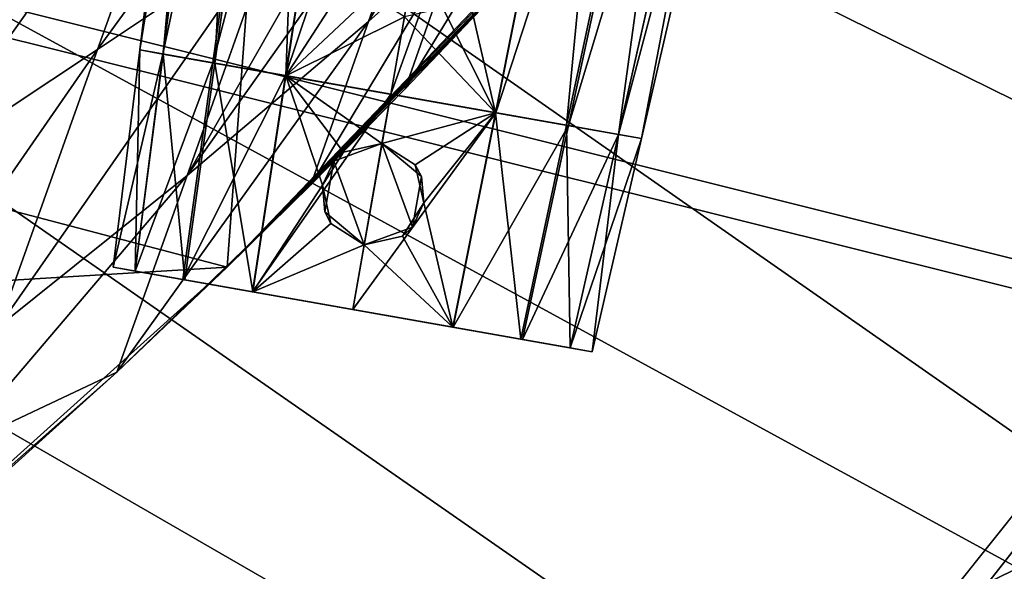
# Model space of a CAD drawing. Header units: metres. Extents: x -1004 to 0, y -808 to 0.
# Tile 110 of 142: x -212 to -136, y -171 to -128. Entities that reach past the tile are written whole.
import ezdxf

# ---------------------------------------------------------------- set-up
doc = ezdxf.new("R2010")
doc.units = ezdxf.units.M

msp = doc.modelspace()

# ---------------------------------------------------------------- linework, layer by layer
at = {"layer": 'top'}
for points in [[(-594.247375, -171.585114, 661.909546), (-196.308548, -147.470947, 662.541565), (-531.962463, -59.26767, 664.851257)], [(-196.308548, -147.470947, 662.541565), (-191.884094, -88.40519, 664.088562), (-531.962463, -59.26767, 664.851257)], [(-196.308548, -147.470947, 662.541565), (-165.217422, -114.976593, 663.392639), (-191.884094, -88.40519, 664.088562)], [(-192.68779, -121.405426, 553.818359), (-206.373169, -130.540009, 539.489563), (-185.96843, -102.480339, 516.390503)], [(-206.373169, -130.540009, 539.489563), (-198.668808, -109.011269, 495.046143), (-185.96843, -102.480339, 516.390503)], [(-179.677704, -112.522308, 568.381958), (-173.434784, -108.144989, 575.740234), (-185.31871, -128.361069, 598.66449)], [(-173.434784, -108.144989, 575.740234), (-178.494324, -122.28334, 602.396423), (-185.31871, -128.361069, 598.66449)], [(-212.074219, -116.441025, 474.098572), (-198.668808, -109.011269, 495.046143), (-220.697571, -140.018784, 525.43927)], [(-198.668808, -109.011269, 495.046143), (-206.373169, -130.540009, 539.489563), (-220.697571, -140.018784, 525.43927)], [(-185.31871, -128.361069, 598.66449), (-199.40715, -140.330505, 591.246216), (-179.677704, -112.522308, 568.381958)], [(-199.40715, -140.330505, 591.246216), (-186.09642, -116.938896, 561.073303), (-179.677704, -112.522308, 568.381958)], [(-196.308548, -147.470947, 662.541565), (-168.177597, -118.287453, 628.364929), (-165.217422, -114.976593, 663.392639)], [(-175.246811, -125.999062, 628.364929), (-182.461594, -133.598785, 628.364929), (-171.817032, -116.141022, 606.135071)], [(-171.817032, -116.141022, 606.135071), (-182.461594, -133.598785, 628.364929), (-178.494324, -122.28334, 602.396423)], [(-220.697571, -140.018784, 525.43927), (-235.636978, -149.734512, 511.679871), (-212.074219, -116.441025, 474.098572)], [(-235.636978, -149.734512, 511.679871), (-226.139175, -124.600067, 453.527283), (-212.074219, -116.441025, 474.098572)], [(-192.68779, -121.405426, 553.818359), (-186.09642, -116.938896, 561.073303), (-199.40715, -140.330505, 591.246216)], [(-196.308548, -147.470947, 662.541565), (-171.700653, -122.165718, 628.364929), (-168.177597, -118.287453, 628.364929)], [(-199.40715, -140.330505, 591.246216), (-214.077515, -152.068741, 583.932983), (-192.68779, -121.405426, 553.818359)], [(-214.077515, -152.068741, 583.932983), (-206.373169, -130.540009, 539.489563), (-192.68779, -121.405426, 553.818359)], [(-173.476837, -124.0914, 628.364929), (-171.700653, -122.165718, 628.364929), (-196.308548, -147.470947, 662.541565)], [(-182.461594, -133.598785, 628.364929), (-189.808014, -141.07135, 628.364929), (-178.494324, -122.28334, 602.396423)], [(-178.494324, -122.28334, 602.396423), (-189.808014, -141.07135, 628.364929), (-185.31871, -128.361069, 598.66449)], [(-173.923096, -124.570587, 628.364929), (-173.476837, -124.0914, 628.364929), (-196.308548, -147.470947, 662.541565)], [(-196.308548, -147.470947, 662.541565), (-174.309036, -125.092979, 628.364929), (-173.923096, -124.570587, 628.364929)], [(-175.246811, -125.999062, 628.364929), (-174.309036, -125.092979, 628.364929), (-196.308548, -147.470947, 662.541565)], [(-182.461594, -133.598785, 628.364929), (-175.246811, -125.999062, 628.364929), (-196.308548, -147.470947, 662.541565)], [(-189.808014, -141.07135, 628.364929), (-204.886765, -155.62587, 628.364929), (-185.31871, -128.361069, 598.66449)], [(-185.31871, -128.361069, 598.66449), (-204.886765, -155.62587, 628.364929), (-199.40715, -140.330505, 591.246216)], [(-220.697571, -140.018784, 525.43927), (-206.373169, -130.540009, 539.489563), (-229.320923, -163.596527, 576.779968)], [(-206.373169, -130.540009, 539.489563), (-214.077515, -152.068741, 583.932983), (-229.320923, -163.596527, 576.779968)], [(-196.308548, -147.470947, 662.541565), (-189.808014, -141.07135, 628.364929), (-182.461594, -133.598785, 628.364929)], [(-204.886765, -155.62587, 628.364929), (-217.518082, -161.5979, 606.151123), (-199.40715, -140.330505, 591.246216)], [(-199.40715, -140.330505, 591.246216), (-217.518082, -161.5979, 606.151123), (-214.077515, -152.068741, 583.932983)], [(-204.886765, -155.62587, 628.364929), (-189.808014, -141.07135, 628.364929), (-196.308548, -147.470947, 662.541565)], [(-229.7612, -177.557999, 661.75354), (-196.308548, -147.470947, 662.541565), (-594.247375, -171.585114, 661.909546)], [(-229.7612, -177.557999, 661.75354), (-204.886765, -155.62587, 628.364929), (-196.308548, -147.470947, 662.541565)], [(-229.7612, -177.557999, 661.75354), (-220.464706, -169.644821, 628.364929), (-204.886765, -155.62587, 628.364929)], [(-204.886765, -155.62587, 628.364929), (-220.464706, -169.644821, 628.364929), (-217.518082, -161.5979, 606.151123)]]:
    msp.add_3dface(points, dxfattribs=at)
at = {"layer": 'top0123411'}
for points in [[(-10, -10, 90), (-502.018646, -625.846375, 90), (-994.037292, -10, 90)], [(-494.003571, -626.560364, 90), (-502.018646, -625.846375, 90), (-10, -10, 90)], [(-485.779327, -628.854126, 90), (-494.003571, -626.560364, 90), (-10, -10, 90)], [(-477.800262, -632.855408, 90), (-485.779327, -628.854126, 90), (-10, -10, 90)], [(-10, -10, 90), (-470.61264, -638.481506, 90), (-477.800262, -632.855408, 90)], [(-217.024689, -763.271118, 90), (-470.61264, -638.481506, 90), (-10, -10, 90)], [(-10.00001, -794.032166, 90), (-217.024689, -763.271118, 90), (-10, -10, 90)], [(-211.891357, -69.16288, 118.815819), (-261.255157, -72.276657, 118.761467), (-70.201569, -166.471344, 117.117294)], [(-73.104225, -128.088638, 117.787262), (-211.891357, -69.16288, 118.815819), (-70.201569, -166.471344, 117.117294)], [(-261.255157, -72.276657, 118.761467), (-310.910522, -74.838074, 118.716759), (-67.634972, -207.468338, 116.401688)], [(-70.201569, -166.471344, 117.117294), (-261.255157, -72.276657, 118.761467), (-67.634972, -207.468338, 116.401688)], [(-310.910522, -74.838074, 118.716759), (-357.917725, -76.72718, 118.683784), (-65.746979, -245.352539, 115.740417)], [(-67.634972, -207.468338, 116.401688), (-310.910522, -74.838074, 118.716759), (-65.746979, -245.352539, 115.740417)], [(-65.746979, -245.352539, 115.740417), (-357.917725, -76.72718, 118.683784), (-406.245697, -78.120522, 118.659462)], [(-406.245697, -78.120522, 118.659462), (-490.16217, -606.131226, 109.443001), (-63.32338, -322.340668, 114.396584)], [(-63.32338, -322.340668, 114.396584), (-64.29863, -283.87738, 115.067963), (-406.245697, -78.120522, 118.659462)], [(-64.29863, -283.87738, 115.067963), (-65.746979, -245.352539, 115.740417), (-406.245697, -78.120522, 118.659462)]]:
    msp.add_3dface(points, dxfattribs=at)
at = {"layer": 'top0123412'}
for points in [[(-183.245575, -194.333847, 2169.999756), (-102.243904, -155.042709, 2143.80835), (-502.018646, -55.05748, 2077.158447)], [(-102.243904, -155.042709, 2143.80835), (-85.585182, -133.331024, 2129.335449), (-502.018646, -55.05748, 2077.158447)], [(-502.018646, -55.05748, 2077.158447), (-85.585182, -133.331024, 2129.335449), (-71.911613, -108.299583, 2112.649414)], [(-502.018646, -55.05748, 2077.158447), (-502.018646, -194.333847, 2169.999756), (-183.245575, -194.333847, 2169.999756)], [(-502.018646, -195.279739, 2167.143799), (-502.018646, -57.672649, 2075.415039), (-183.245575, -195.279739, 2167.143799)], [(-502.018646, -57.672649, 2075.415039), (-104.076797, -156.881226, 2141.547363), (-183.245575, -195.279739, 2167.143799)], [(-502.018646, -57.672649, 2075.415039), (-74.447891, -111.240685, 2111.123535), (-87.78051, -135.641296, 2127.388916)], [(-87.78051, -135.641296, 2127.388916), (-104.076797, -156.881226, 2141.547363), (-502.018646, -57.672649, 2075.415039)], [(-121.205559, -172.402756, 2155.380371), (-102.243904, -155.042709, 2143.80835), (-183.245575, -194.333847, 2169.999756)], [(-183.245575, -195.279739, 2167.143799), (-104.076797, -156.881226, 2141.547363), (-122.603645, -173.842346, 2152.853516)]]:
    msp.add_3dface(points, dxfattribs=at)
at = {"layer": 'top0123423'}
for points in [[(-203.085907, -130.577805, 1282.971924), (-196.373474, -75.909355, 1282.973022), (-194.31839, -76.271721, 1273.46167)], [(-203.085907, -130.577805, 1282.971924), (-201.288116, -130.894806, 1291.268677), (-196.373474, -75.909355, 1282.973022)], [(-201.296707, -130.89328, 1274.67981), (-203.085907, -130.577805, 1282.971924), (-194.31839, -76.271721, 1273.46167)], [(-201.296707, -130.89328, 1274.67981), (-194.31839, -76.271721, 1273.46167), (-189.885895, -77.053291, 1266.9823)], [(-201.288116, -130.894806, 1291.268677), (-194.308594, -76.273445, 1292.48938), (-196.373474, -75.909355, 1282.973022)], [(-201.288116, -130.894806, 1291.268677), (-197.263046, -131.604523, 1297.077515), (-194.308594, -76.273445, 1292.48938)], [(-197.263046, -131.604523, 1297.077515), (-189.692688, -77.087357, 1299.142334), (-194.308594, -76.273445, 1292.48938)], [(-197.418228, -131.577164, 1269.008789), (-201.296707, -130.89328, 1274.67981), (-189.885895, -77.053291, 1266.9823)], [(-197.418228, -131.577164, 1269.008789), (-189.885895, -77.053291, 1266.9823), (-183.405869, -78.195892, 1262.375)], [(-197.263046, -131.604523, 1297.077515), (-191.737579, -132.578812, 1300.951172), (-189.692688, -77.087357, 1299.142334)], [(-191.737579, -132.578812, 1300.951172), (-183.384598, -78.199638, 1303.564453), (-189.692688, -77.087357, 1299.142334)], [(-191.756256, -132.575516, 1264.987061), (-197.418228, -131.577164, 1269.008789), (-183.405869, -78.195892, 1262.375)], [(-191.756256, -132.575516, 1264.987061), (-183.405869, -78.195892, 1262.375), (-174.036575, -79.847946, 1260.283325)], [(-191.737579, -132.578812, 1300.951172), (-185.768188, -123.356873, 1302.896851), (-183.384598, -78.199638, 1303.564453)], [(-183.58783, -134.015839, 1263.165894), (-191.756256, -132.575516, 1264.987061), (-174.036575, -79.847946, 1260.283325)], [(-174.036575, -79.847946, 1260.283325), (-164.667282, -81.500008, 1262.375), (-183.58783, -134.015839, 1263.165894)], [(-164.667282, -81.500008, 1262.375), (-175.419403, -135.456146, 1264.987061), (-183.58783, -134.015839, 1263.165894)], [(-164.688538, -81.496262, 1303.564453), (-177.893723, -124.745308, 1302.897095), (-175.43808, -135.452866, 1300.951172)], [(-164.688538, -81.496262, 1303.564453), (-175.43808, -135.452866, 1300.951172), (-169.912613, -136.427139, 1297.077515)], [(-164.667282, -81.500008, 1262.375), (-158.187256, -82.642609, 1266.9823), (-175.419403, -135.456146, 1264.987061)], [(-158.380447, -82.608543, 1299.142334), (-164.688538, -81.496262, 1303.564453), (-169.912613, -136.427139, 1297.077515)], [(-158.187256, -82.642609, 1266.9823), (-169.757431, -136.454514, 1269.008789), (-175.419403, -135.456146, 1264.987061)], [(-158.380447, -82.608543, 1299.142334), (-169.912613, -136.427139, 1297.077515), (-165.887543, -137.136871, 1291.268677)], [(-158.187256, -82.642609, 1266.9823), (-153.754745, -83.424179, 1273.46167), (-169.757431, -136.454514, 1269.008789)], [(-153.764542, -83.422455, 1292.48938), (-158.380447, -82.608543, 1299.142334), (-165.887543, -137.136871, 1291.268677)], [(-153.754745, -83.424179, 1273.46167), (-165.878952, -137.138397, 1274.67981), (-169.757431, -136.454514, 1269.008789)], [(-153.764542, -83.422455, 1292.48938), (-165.887543, -137.136871, 1291.268677), (-164.089752, -137.453873, 1282.971924)], [(-153.754745, -83.424179, 1273.46167), (-151.699677, -83.786545, 1282.973022), (-165.878952, -137.138397, 1274.67981)], [(-151.699677, -83.786545, 1282.973022), (-153.764542, -83.422455, 1292.48938), (-164.089752, -137.453873, 1282.971924)], [(-151.699677, -83.786545, 1282.973022), (-164.089752, -137.453873, 1282.971924), (-165.878952, -137.138397, 1274.67981)], [(-191.737579, -132.578812, 1300.951172), (-185.111816, -126.352798, 1302.945557), (-185.768188, -123.356873, 1302.896851)], [(-177.893723, -124.745308, 1302.897095), (-179.534836, -127.336174, 1302.945557), (-175.43808, -135.452866, 1300.951172)], [(-182.527451, -128.002151, 1303.083618), (-185.111816, -126.352798, 1302.945557), (-191.737579, -132.578812, 1300.951172)], [(-175.43808, -135.452866, 1300.951172), (-179.534836, -127.336174, 1302.945557), (-182.527451, -128.002151, 1303.083618)], [(-183.58783, -134.015839, 1302.763672), (-182.527451, -128.002151, 1303.083618), (-191.737579, -132.578812, 1300.951172)], [(-182.527451, -128.002151, 1303.083618), (-183.58783, -134.015839, 1302.763672), (-175.43808, -135.452866, 1300.951172)], [(-201.296707, -130.89328, 1274.67981), (-164.089752, -137.453873, 1282.971924), (-203.085907, -130.577805, 1282.971924)], [(-164.089752, -137.453873, 1282.971924), (-165.887543, -137.136871, 1291.268677), (-203.085907, -130.577805, 1282.971924)], [(-203.085907, -130.577805, 1282.971924), (-165.887543, -137.136871, 1291.268677), (-201.288116, -130.894806, 1291.268677)], [(-197.418228, -131.577164, 1269.008789), (-165.878952, -137.138397, 1274.67981), (-201.296707, -130.89328, 1274.67981)], [(-165.878952, -137.138397, 1274.67981), (-164.089752, -137.453873, 1282.971924), (-201.296707, -130.89328, 1274.67981)], [(-165.887543, -137.136871, 1291.268677), (-169.912613, -136.427139, 1297.077515), (-201.288116, -130.894806, 1291.268677)], [(-201.288116, -130.894806, 1291.268677), (-169.912613, -136.427139, 1297.077515), (-197.263046, -131.604523, 1297.077515)], [(-191.756256, -132.575516, 1264.987061), (-169.757431, -136.454514, 1269.008789), (-197.418228, -131.577164, 1269.008789)], [(-169.757431, -136.454514, 1269.008789), (-165.878952, -137.138397, 1274.67981), (-197.418228, -131.577164, 1269.008789)], [(-169.912613, -136.427139, 1297.077515), (-175.43808, -135.452866, 1300.951172), (-197.263046, -131.604523, 1297.077515)], [(-197.263046, -131.604523, 1297.077515), (-175.43808, -135.452866, 1300.951172), (-191.737579, -132.578812, 1300.951172)], [(-183.58783, -134.015839, 1263.165894), (-175.419403, -135.456146, 1264.987061), (-191.756256, -132.575516, 1264.987061)], [(-175.419403, -135.456146, 1264.987061), (-169.757431, -136.454514, 1269.008789), (-191.756256, -132.575516, 1264.987061)], [(-175.43808, -135.452866, 1300.951172), (-183.58783, -134.015839, 1302.763672), (-191.737579, -132.578812, 1300.951172)]]:
    msp.add_3dface(points, dxfattribs=at)
at = {"layer": 'top0123424'}
for points in [[(-203.085907, -130.577774, 1382.971924), (-196.373474, -75.909355, 1382.973022), (-194.31839, -76.271721, 1373.46167)], [(-203.085907, -130.577774, 1382.971924), (-201.288116, -130.894775, 1391.268677), (-196.373474, -75.909355, 1382.973022)], [(-201.296707, -130.893265, 1374.67981), (-203.085907, -130.577774, 1382.971924), (-194.31839, -76.271721, 1373.46167)], [(-201.296707, -130.893265, 1374.67981), (-194.31839, -76.271721, 1373.46167), (-189.88588, -77.053291, 1366.9823)], [(-201.288116, -130.894775, 1391.268677), (-194.308594, -76.273445, 1392.48938), (-196.373474, -75.909355, 1382.973022)], [(-201.288116, -130.894775, 1391.268677), (-197.263046, -131.604507, 1397.077515), (-194.308594, -76.273445, 1392.48938)], [(-197.263046, -131.604507, 1397.077515), (-189.692688, -77.087357, 1399.142334), (-194.308594, -76.273445, 1392.48938)], [(-197.418213, -131.577148, 1369.008789), (-201.296707, -130.893265, 1374.67981), (-189.88588, -77.053291, 1366.9823)], [(-197.418213, -131.577148, 1369.008789), (-189.88588, -77.053291, 1366.9823), (-183.405869, -78.195892, 1362.375)], [(-197.263046, -131.604507, 1397.077515), (-191.737579, -132.578796, 1400.951172), (-189.692688, -77.087357, 1399.142334)], [(-191.737579, -132.578796, 1400.951172), (-183.384598, -78.199638, 1403.564453), (-189.692688, -77.087357, 1399.142334)], [(-191.756256, -132.5755, 1364.987061), (-197.418213, -131.577148, 1369.008789), (-183.405869, -78.195892, 1362.375)], [(-191.756256, -132.5755, 1364.987061), (-183.405869, -78.195892, 1362.375), (-174.036575, -79.847946, 1360.283325)], [(-191.737579, -132.578796, 1400.951172), (-185.768188, -123.356842, 1402.896851), (-183.384598, -78.199638, 1403.564453)], [(-183.58783, -134.015808, 1363.165894), (-191.756256, -132.5755, 1364.987061), (-174.036575, -79.847946, 1360.283325)], [(-174.036575, -79.847946, 1360.283325), (-164.667282, -81.500008, 1362.375), (-183.58783, -134.015808, 1363.165894)], [(-164.667282, -81.500008, 1362.375), (-175.419403, -135.456131, 1364.987061), (-183.58783, -134.015808, 1363.165894)], [(-164.688538, -81.496262, 1403.564453), (-177.893723, -124.745285, 1402.897095), (-175.43808, -135.452835, 1400.951172)], [(-164.688538, -81.496262, 1403.564453), (-175.43808, -135.452835, 1400.951172), (-169.912613, -136.427124, 1397.077515)], [(-164.667282, -81.500008, 1362.375), (-158.187256, -82.642609, 1366.9823), (-175.419403, -135.456131, 1364.987061)], [(-158.380463, -82.608543, 1399.142334), (-164.688538, -81.496262, 1403.564453), (-169.912613, -136.427124, 1397.077515)], [(-158.187256, -82.642609, 1366.9823), (-169.757431, -136.454483, 1369.008789), (-175.419403, -135.456131, 1364.987061)], [(-158.380463, -82.608543, 1399.142334), (-169.912613, -136.427124, 1397.077515), (-165.887543, -137.136856, 1391.268677)], [(-158.187256, -82.642609, 1366.9823), (-153.754745, -83.424179, 1373.46167), (-169.757431, -136.454483, 1369.008789)], [(-153.764542, -83.422455, 1392.48938), (-158.380463, -82.608543, 1399.142334), (-165.887543, -137.136856, 1391.268677)], [(-153.754745, -83.424179, 1373.46167), (-165.878952, -137.138367, 1374.67981), (-169.757431, -136.454483, 1369.008789)], [(-153.764542, -83.422455, 1392.48938), (-165.887543, -137.136856, 1391.268677), (-164.089737, -137.453857, 1382.971924)], [(-153.754745, -83.424179, 1373.46167), (-151.699677, -83.786545, 1382.973022), (-165.878952, -137.138367, 1374.67981)], [(-151.699677, -83.786545, 1382.973022), (-153.764542, -83.422455, 1392.48938), (-164.089737, -137.453857, 1382.971924)], [(-151.699677, -83.786545, 1382.973022), (-164.089737, -137.453857, 1382.971924), (-165.878952, -137.138367, 1374.67981)], [(-191.737579, -132.578796, 1400.951172), (-185.111801, -126.352768, 1402.945557), (-185.768188, -123.356842, 1402.896851)], [(-177.893723, -124.745285, 1402.897095), (-179.534821, -127.336143, 1402.945557), (-175.43808, -135.452835, 1400.951172)], [(-182.527451, -128.002121, 1403.083618), (-185.111801, -126.352768, 1402.945557), (-191.737579, -132.578796, 1400.951172)], [(-175.43808, -135.452835, 1400.951172), (-179.534821, -127.336143, 1402.945557), (-182.527451, -128.002121, 1403.083618)], [(-183.58783, -134.015808, 1402.763672), (-182.527451, -128.002121, 1403.083618), (-191.737579, -132.578796, 1400.951172)], [(-182.527451, -128.002121, 1403.083618), (-183.58783, -134.015808, 1402.763672), (-175.43808, -135.452835, 1400.951172)], [(-165.878952, -137.138367, 1374.67981), (-203.085907, -130.577774, 1382.971924), (-201.296707, -130.893265, 1374.67981)], [(-165.878952, -137.138367, 1374.67981), (-164.089737, -137.453857, 1382.971924), (-203.085907, -130.577774, 1382.971924)], [(-164.089737, -137.453857, 1382.971924), (-201.288116, -130.894775, 1391.268677), (-203.085907, -130.577774, 1382.971924)], [(-169.757431, -136.454483, 1369.008789), (-201.296707, -130.893265, 1374.67981), (-197.418213, -131.577148, 1369.008789)], [(-169.757431, -136.454483, 1369.008789), (-165.878952, -137.138367, 1374.67981), (-201.296707, -130.893265, 1374.67981)], [(-164.089737, -137.453857, 1382.971924), (-165.887543, -137.136856, 1391.268677), (-201.288116, -130.894775, 1391.268677)], [(-165.887543, -137.136856, 1391.268677), (-197.263046, -131.604507, 1397.077515), (-201.288116, -130.894775, 1391.268677)], [(-175.419403, -135.456131, 1364.987061), (-197.418213, -131.577148, 1369.008789), (-191.756256, -132.5755, 1364.987061)], [(-175.419403, -135.456131, 1364.987061), (-169.757431, -136.454483, 1369.008789), (-197.418213, -131.577148, 1369.008789)], [(-165.887543, -137.136856, 1391.268677), (-169.912613, -136.427124, 1397.077515), (-197.263046, -131.604507, 1397.077515)], [(-169.912613, -136.427124, 1397.077515), (-191.737579, -132.578796, 1400.951172), (-197.263046, -131.604507, 1397.077515)], [(-183.58783, -134.015808, 1363.165894), (-175.419403, -135.456131, 1364.987061), (-191.756256, -132.5755, 1364.987061)], [(-169.912613, -136.427124, 1397.077515), (-175.43808, -135.452835, 1400.951172), (-191.737579, -132.578796, 1400.951172)], [(-175.43808, -135.452835, 1400.951172), (-183.58783, -134.015808, 1402.763672), (-191.737579, -132.578796, 1400.951172)]]:
    msp.add_3dface(points, dxfattribs=at)
at = {"layer": 'top0123426'}
for points in [[(-205.160538, -147.474243, 1282.972046), (-203.085907, -130.577805, 1282.97229), (-201.296875, -130.89325, 1274.680176)], [(-205.160538, -147.474243, 1282.972046), (-203.445038, -147.776733, 1290.891846), (-203.085907, -130.577805, 1282.97229)], [(-203.453659, -147.775208, 1275.056641), (-205.160538, -147.474243, 1282.972046), (-201.296875, -130.89325, 1274.680176)], [(-203.453659, -147.775208, 1275.056641), (-201.296875, -130.89325, 1274.680176), (-197.420135, -131.576828, 1269.010742)], [(-203.445038, -147.776733, 1290.891846), (-201.287857, -130.894852, 1291.269165), (-203.085907, -130.577805, 1282.97229)], [(-203.445038, -147.776733, 1290.891846), (-199.598358, -148.455002, 1296.443726), (-201.287857, -130.894852, 1291.269165)], [(-201.296875, -130.89325, 1274.680176), (-203.085907, -130.577805, 1282.97229), (-164.089752, -137.453873, 1282.97229)], [(-203.085907, -130.577805, 1282.97229), (-165.887802, -137.136826, 1291.269165), (-164.089752, -137.453873, 1282.97229)], [(-203.085907, -130.577805, 1282.97229), (-201.287857, -130.894852, 1291.269165), (-165.887802, -137.136826, 1291.269165)], [(-197.420135, -131.576828, 1269.010742), (-201.296875, -130.89325, 1274.680176), (-165.878784, -137.138412, 1274.680176)], [(-201.296875, -130.89325, 1274.680176), (-164.089752, -137.453873, 1282.97229), (-165.878784, -137.138412, 1274.680176)], [(-199.598358, -148.455002, 1296.443726), (-197.258575, -131.605316, 1297.081909), (-201.287857, -130.894852, 1291.269165)], [(-201.287857, -130.894852, 1291.269165), (-169.917084, -136.426361, 1297.081909), (-165.887802, -137.136826, 1291.269165)], [(-201.287857, -130.894852, 1291.269165), (-197.258575, -131.605316, 1297.081909), (-169.917084, -136.426361, 1297.081909)], [(-199.74823, -148.428574, 1269.637207), (-203.453659, -147.775208, 1275.056641), (-197.420135, -131.576828, 1269.010742)], [(-199.74823, -148.428574, 1269.637207), (-197.420135, -131.576828, 1269.010742), (-191.756363, -132.5755, 1264.987061)], [(-199.598358, -148.455002, 1296.443726), (-194.318481, -149.385986, 1300.143921), (-197.258575, -131.605316, 1297.081909)], [(-191.756363, -132.5755, 1264.987061), (-197.420135, -131.576828, 1269.010742), (-169.755524, -136.454849, 1269.010742)], [(-197.420135, -131.576828, 1269.010742), (-165.878784, -137.138412, 1274.680176), (-169.755524, -136.454849, 1269.010742)], [(-194.318481, -149.385986, 1300.143921), (-191.736771, -132.578964, 1300.951538), (-197.258575, -131.605316, 1297.081909)], [(-197.258575, -131.605316, 1297.081909), (-175.438904, -135.452713, 1300.951538), (-169.917084, -136.426361, 1297.081909)], [(-197.258575, -131.605316, 1297.081909), (-191.736771, -132.578964, 1300.951538), (-175.438904, -135.452713, 1300.951538)], [(-194.337234, -149.382675, 1265.794434), (-199.74823, -148.428574, 1269.637207), (-191.756363, -132.5755, 1264.987061)], [(-194.337234, -149.382675, 1265.794434), (-191.756363, -132.5755, 1264.987061), (-183.58783, -134.015839, 1263.165894)], [(-194.318481, -149.385986, 1300.143921), (-188.893768, -141.082733, 1301.933838), (-191.736771, -132.578964, 1300.951538)], [(-183.58783, -134.015839, 1263.165894), (-191.756363, -132.5755, 1264.987061), (-175.419296, -135.456177, 1264.987061)], [(-191.756363, -132.5755, 1264.987061), (-169.755524, -136.454849, 1269.010742), (-175.419296, -135.456177, 1264.987061)], [(-188.893768, -141.082733, 1301.933838), (-187.249207, -138.514221, 1302.292847), (-191.736771, -132.578964, 1300.951538)], [(-191.736771, -132.578964, 1300.951538), (-187.249207, -138.514221, 1302.292847), (-184.264648, -137.854248, 1302.559326)], [(-184.264648, -137.854248, 1302.559326), (-183.58783, -134.015839, 1302.763672), (-191.736771, -132.578964, 1300.951538)], [(-191.736771, -132.578964, 1300.951538), (-183.58783, -134.015839, 1302.763672), (-175.438904, -135.452713, 1300.951538)], [(-186.539856, -150.757568, 1264.056763), (-194.337234, -149.382675, 1265.794434), (-183.58783, -134.015839, 1263.165894)], [(-183.58783, -134.015839, 1263.165894), (-175.419296, -135.456177, 1264.987061), (-186.539856, -150.757568, 1264.056763)], [(-183.58783, -134.015839, 1302.763672), (-184.264648, -137.854248, 1302.559326), (-175.438904, -135.452713, 1300.951538)], [(-175.419296, -135.456177, 1264.987061), (-178.742462, -152.132462, 1265.794434), (-186.539856, -150.757568, 1264.056763)], [(-184.264648, -137.854248, 1302.559326), (-181.686081, -139.49527, 1302.292847), (-175.438904, -135.452713, 1300.951538)], [(-175.438904, -135.452713, 1300.951538), (-181.686081, -139.49527, 1302.292847), (-181.019104, -142.471207, 1301.93396)], [(-175.438904, -135.452713, 1300.951538), (-181.019104, -142.471207, 1301.93396), (-178.76123, -152.12915, 1300.143921)], [(-175.438904, -135.452713, 1300.951538), (-178.76123, -152.12915, 1300.143921), (-173.481339, -153.060135, 1296.443726)], [(-175.419296, -135.456177, 1264.987061), (-169.755524, -136.454849, 1269.010742), (-178.742462, -152.132462, 1265.794434)], [(-169.917084, -136.426361, 1297.081909), (-175.438904, -135.452713, 1300.951538), (-173.481339, -153.060135, 1296.443726)], [(-169.755524, -136.454849, 1269.010742), (-173.331467, -153.086563, 1269.637207), (-178.742462, -152.132462, 1265.794434)], [(-169.917084, -136.426361, 1297.081909), (-173.481339, -153.060135, 1296.443726), (-169.634659, -153.738403, 1290.891846)], [(-169.755524, -136.454849, 1269.010742), (-165.878784, -137.138412, 1274.680176), (-173.331467, -153.086563, 1269.637207)], [(-165.887802, -137.136826, 1291.269165), (-169.917084, -136.426361, 1297.081909), (-169.634659, -153.738403, 1290.891846)], [(-165.878784, -137.138412, 1274.680176), (-169.626053, -153.739929, 1275.056641), (-173.331467, -153.086563, 1269.637207)], [(-165.887802, -137.136826, 1291.269165), (-169.634659, -153.738403, 1290.891846), (-167.919159, -154.040894, 1282.972046)], [(-165.878784, -137.138412, 1274.680176), (-164.089752, -137.453873, 1282.97229), (-169.626053, -153.739929, 1275.056641)], [(-164.089752, -137.453873, 1282.97229), (-167.919159, -154.040894, 1282.972046), (-169.626053, -153.739929, 1275.056641)], [(-164.089752, -137.453873, 1282.97229), (-165.887802, -137.136826, 1291.269165), (-167.919159, -154.040894, 1282.972046)], [(-188.893768, -141.082733, 1301.933838), (-188.021637, -139.221252, 1312.223511), (-187.249207, -138.514221, 1302.292847)], [(-188.021637, -139.221252, 1312.223511), (-184.264572, -137.85379, 1312.223511), (-187.249207, -138.514221, 1302.292847)], [(-184.264572, -137.85379, 1312.223511), (-188.021637, -139.221252, 1312.223511), (-185.653122, -145.728683, 1312.223511)], [(-187.249207, -138.514221, 1302.292847), (-184.264572, -137.85379, 1312.223511), (-184.264648, -137.854248, 1302.559326)], [(-181.896057, -144.361237, 1312.223511), (-184.264572, -137.85379, 1312.223511), (-185.653122, -145.728683, 1312.223511)], [(-181.686081, -139.49527, 1302.292847), (-184.264648, -137.854248, 1302.559326), (-184.264572, -137.85379, 1312.223511)], [(-181.686081, -139.49527, 1302.292847), (-184.264572, -137.85379, 1312.223511), (-181.201782, -140.423782, 1312.223511)], [(-181.896057, -144.361237, 1312.223511), (-181.201782, -140.423782, 1312.223511), (-184.264572, -137.85379, 1312.223511)], [(-188.715912, -143.158707, 1312.223511), (-188.021637, -139.221252, 1312.223511), (-188.893768, -141.082733, 1301.933838)], [(-185.653122, -145.728683, 1312.223511), (-188.021637, -139.221252, 1312.223511), (-188.715912, -143.158707, 1312.223511)], [(-181.019104, -142.471207, 1301.93396), (-181.686081, -139.49527, 1302.292847), (-181.201782, -140.423782, 1312.223511)], [(-181.019104, -142.471207, 1301.93396), (-181.201782, -140.423782, 1312.223511), (-181.896057, -144.361237, 1312.223511)], [(-194.318481, -149.385986, 1300.143921), (-188.237625, -144.079147, 1301.99231), (-188.893768, -141.082733, 1301.933838)], [(-188.237625, -144.079147, 1301.99231), (-188.715912, -143.158707, 1312.223511), (-188.893768, -141.082733, 1301.933838)], [(-181.019104, -142.471207, 1301.93396), (-182.660278, -145.062622, 1301.99231), (-178.76123, -152.12915, 1300.143921)], [(-182.660278, -145.062622, 1301.99231), (-181.019104, -142.471207, 1301.93396), (-181.896057, -144.361237, 1312.223511)], [(-185.653122, -145.728683, 1312.223511), (-188.715912, -143.158707, 1312.223511), (-188.237625, -144.079147, 1301.99231)], [(-185.653122, -145.728699, 1302.140259), (-188.237625, -144.079147, 1301.99231), (-194.318481, -149.385986, 1300.143921)], [(-185.653122, -145.728699, 1302.140259), (-185.653122, -145.728683, 1312.223511), (-188.237625, -144.079147, 1301.99231)], [(-182.660278, -145.062622, 1301.99231), (-181.896057, -144.361237, 1312.223511), (-185.653122, -145.728683, 1312.223511)], [(-178.76123, -152.12915, 1300.143921), (-182.660278, -145.062622, 1301.99231), (-185.653122, -145.728699, 1302.140259)], [(-185.653122, -145.728699, 1302.140259), (-182.660278, -145.062622, 1301.99231), (-185.653122, -145.728683, 1312.223511)], [(-186.539856, -150.757568, 1301.872681), (-185.653122, -145.728699, 1302.140259), (-194.318481, -149.385986, 1300.143921)], [(-185.653122, -145.728699, 1302.140259), (-186.539856, -150.757568, 1301.872681), (-178.76123, -152.12915, 1300.143921)], [(-169.626053, -153.739929, 1275.056641), (-205.160538, -147.474243, 1282.972046), (-203.453659, -147.775208, 1275.056641)], [(-169.626053, -153.739929, 1275.056641), (-167.919159, -154.040894, 1282.972046), (-205.160538, -147.474243, 1282.972046)], [(-167.919159, -154.040894, 1282.972046), (-203.445038, -147.776733, 1290.891846), (-205.160538, -147.474243, 1282.972046)], [(-173.331467, -153.086563, 1269.637207), (-203.453659, -147.775208, 1275.056641), (-199.74823, -148.428574, 1269.637207)], [(-173.331467, -153.086563, 1269.637207), (-169.626053, -153.739929, 1275.056641), (-203.453659, -147.775208, 1275.056641)], [(-167.919159, -154.040894, 1282.972046), (-169.634659, -153.738403, 1290.891846), (-203.445038, -147.776733, 1290.891846)], [(-169.634659, -153.738403, 1290.891846), (-199.598358, -148.455002, 1296.443726), (-203.445038, -147.776733, 1290.891846)], [(-178.742462, -152.132462, 1265.794434), (-199.74823, -148.428574, 1269.637207), (-194.337234, -149.382675, 1265.794434)], [(-178.742462, -152.132462, 1265.794434), (-173.331467, -153.086563, 1269.637207), (-199.74823, -148.428574, 1269.637207)], [(-169.634659, -153.738403, 1290.891846), (-173.481339, -153.060135, 1296.443726), (-199.598358, -148.455002, 1296.443726)], [(-173.481339, -153.060135, 1296.443726), (-194.318481, -149.385986, 1300.143921), (-199.598358, -148.455002, 1296.443726)], [(-186.539856, -150.757568, 1264.056763), (-178.742462, -152.132462, 1265.794434), (-194.337234, -149.382675, 1265.794434)], [(-173.481339, -153.060135, 1296.443726), (-178.76123, -152.12915, 1300.143921), (-194.318481, -149.385986, 1300.143921)], [(-178.76123, -152.12915, 1300.143921), (-186.539856, -150.757568, 1301.872681), (-194.318481, -149.385986, 1300.143921)]]:
    msp.add_3dface(points, dxfattribs=at)

doc.saveas('drawing.dxf')
